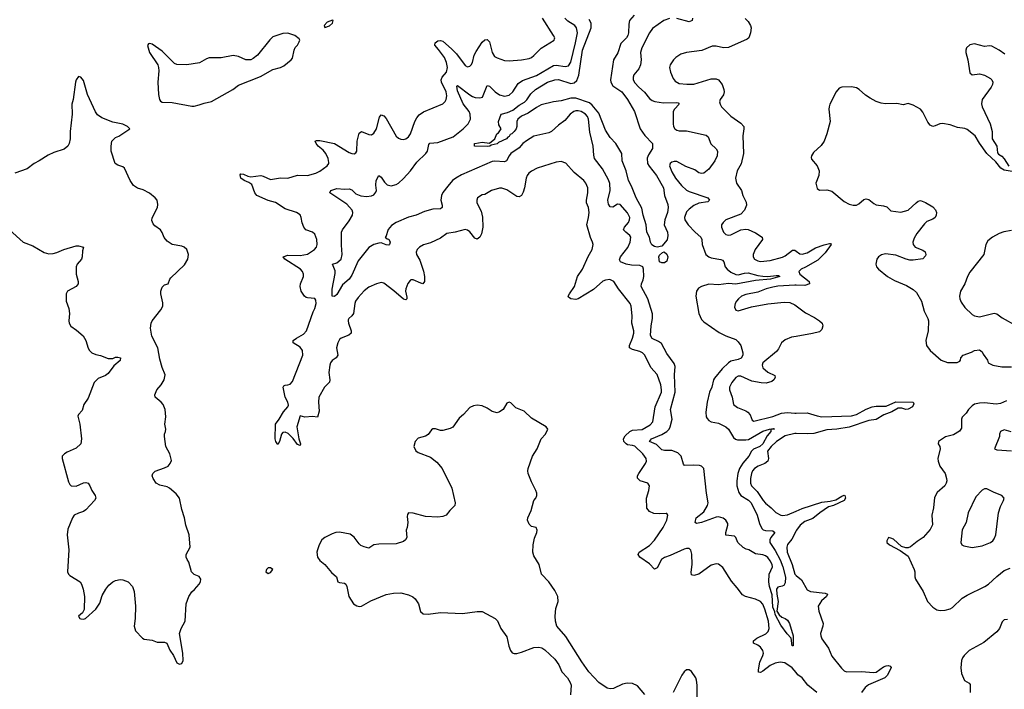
# Model space of a CAD drawing. Header units: inches. Extents: x 2057696 to 2160536, y 827480 to 1016834.
# Tile 117 of 256: x 2113693 to 2121691, y 873036 to 878477. Entities that reach past the tile are written whole.
import ezdxf

# ---------------------------------------------------------------- set-up
doc = ezdxf.new("R2010")
doc.units = ezdxf.units.IN
doc.header["$MEASUREMENT"] = 0
doc.layers.add('C1817', color=7, linetype='Continuous')
doc.layers.add('C1827', color=7, linetype='Continuous')

msp = doc.modelspace()

# ---------------------------------------------------------------- linework, layer by layer
at = {"layer": 'C1817', "color": 5}
for points, elevation in [([(2120000, 873171.6), (2119968.5, 873210), (2119908.3, 873250), (2119870, 873256.4), (2119830, 873248.6), (2119790, 873228.6), (2119730, 873182.3), (2119710, 873173.3), (2119695.1, 873175.1), (2119692.9, 873192.9), (2119704.8, 873255.1), (2119729.8, 873310), (2119733.6, 873330), (2119729.8, 873350), (2119710, 873379.3), (2119690, 873394.2), (2119652.3, 873410), (2119654.7, 873430), (2119680.5, 873450), (2119754.5, 873485.5), (2119774, 873506), (2119781.9, 873530), (2119775, 873590), (2119745.8, 873685.8), (2119730, 873726.2), (2119710, 873749.8), (2119670, 873767.5), (2119589.1, 873789.1), (2119563.1, 873803.1), (2119521.5, 873861.5), (2119474.4, 873914.4), (2119404.7, 874024.7), (2119370, 874051.5), (2119350, 874054.3), (2119310, 874043.9), (2119210, 873972.6), (2119170, 873961.3), (2119150, 873966.6), (2119148.2, 873988.2), (2119155.6, 874050), (2119153.7, 874133.7), (2119145.1, 874165.1), (2119130, 874180.7), (2119110, 874181.1), (2119090, 874174.4), (2118976.8, 874123.2), (2118930, 874106.9), (2118906.7, 874090), (2118870, 874023), (2118850, 874013), (2118810, 874055), (2118729.7, 874110), (2118716.3, 874130), (2118724.7, 874150), (2118810, 874203.6), (2118850, 874248.9), (2118920.4, 874350), (2118949.6, 874410), (2118957, 874450), (2118950, 874464), (2118945.2, 874465.2), (2118890, 874460.7), (2118844.2, 874464.2), (2118810, 874480.9), (2118788.2, 874508.2), (2118784.5, 874590), (2118802.9, 874650), (2118809.4, 874690), (2118794, 874710), (2118733.2, 874730), (2118711.8, 874751.8), (2118711.6, 874770), (2118722, 874790), (2118776.4, 874870), (2118784.2, 874890), (2118782.4, 874910), (2118755.3, 874950), (2118690, 875010.5), (2118670, 875018), (2118630, 875023), (2118618.7, 875030), (2118601.3, 875050), (2118597.3, 875070), (2118610, 875094.9), (2118650, 875131.8), (2118670, 875141.7), (2118750, 875147.6), (2118814.4, 875185.6), (2118836.8, 875210), (2118856, 875330), (2118905, 875450), (2118907, 875470), (2118901.6, 875510), (2118870, 875594.7), (2118820.4, 875650), (2118770.5, 875750.5), (2118751, 875770), (2118730, 875781.6), (2118670, 875797.8), (2118647.1, 875810), (2118645.3, 875830), (2118670.6, 875890), (2118681.7, 875930), (2118681, 875950), (2118666.2, 876010), (2118667.3, 876070), (2118660.4, 876150), (2118651.1, 876170), (2118555.8, 876290), (2118518.7, 876350), (2118485.2, 876365.2), (2118450, 876361.2), (2118430, 876353), (2118355.2, 876284.8), (2118230, 876208.7), (2118210, 876203.5), (2118169.1, 876209.1), (2118150, 876223.7), (2118147.7, 876230), (2118158, 876250), (2118199.8, 876310), (2118224.2, 876390), (2118264.5, 876450), (2118310, 876553.4), (2118342.9, 876610), (2118351.6, 876650), (2118347, 876670), (2118328.5, 876708.4), (2118300.5, 876810), (2118313.7, 876870), (2118317.4, 876910), (2118312.6, 876950), (2118297.8, 876990), (2118297.2, 877010), (2118308.3, 877070), (2118306.9, 877110), (2118291.1, 877150), (2118276.3, 877170), (2118196, 877236), (2118130, 877312.3), (2118090, 877323.7), (2118050, 877318.4), (2117896, 877270), (2117850, 877246.3), (2117828.5, 877230), (2117814.9, 877210), (2117806.9, 877190), (2117794, 877110), (2117783.2, 877076.8), (2117770, 877049.6), (2117750, 877038), (2117730, 877039.7), (2117650, 877095.1), (2117610, 877109.6), (2117590, 877109.6), (2117524.7, 877090), (2117470, 877057.2), (2117450, 877053.2), (2117411, 877030), (2117404.9, 877010), (2117404.9, 876990), (2117440.6, 876920.6), (2117452.7, 876872.7), (2117454.2, 876790), (2117444.2, 876735.8), (2117430, 876709.5), (2117410, 876694.5), (2117390, 876702), (2117350, 876753.3), (2117330, 876767.8), (2117310, 876771.2), (2117230.2, 876749.8), (2117161.4, 876738.6), (2117110, 876703), (2117070, 876682), (2117030, 876664), (2116971.7, 876648.3), (2116940.7, 876630), (2116920.5, 876610), (2116913, 876587), (2116916.5, 876570), (2116942.9, 876522.9), (2116972.4, 876432.4), (2116980.4, 876390), (2116980.8, 876350), (2116968.3, 876331.7), (2116950, 876335.6), (2116890, 876363.9), (2116870, 876362), (2116863.4, 876356.6), (2116846, 876334), (2116828.4, 876290), (2116826.4, 876270), (2116837, 876223), (2116837.2, 876210), (2116830, 876200.4), (2116810, 876205.3), (2116733.1, 876273.1), (2116650, 876335.1), (2116630, 876340.7), (2116590, 876331.8), (2116530, 876304.7), (2116490, 876273.7), (2116440.8, 876219.2), (2116421.1, 876190), (2116413.8, 876170), (2116404, 876090), (2116390.2, 876069.8), (2116365.7, 876050), (2116361.8, 876038.2), (2116359.6, 876030), (2116364.9, 876010), (2116385.8, 875950), (2116385.7, 875930), (2116367.5, 875912.5), (2116304, 875890), (2116290, 875877.6), (2116275.9, 875850), (2116265, 875810), (2116276.5, 875750), (2116264, 875730), (2116230, 875708.8), (2116217, 875690), (2116212.1, 875670), (2116204.5, 875610), (2116211.7, 875550), (2116207.9, 875532.1), (2116169.3, 875490.7), (2116123.6, 875410), (2116119, 875370), (2116125.3, 875294.7), (2116111.8, 875248.2), (2116070, 875253), (2116010, 875247.8), (2115970, 875257.2), (2115944.2, 875170), (2115960.9, 875070), (2115974.3, 875030), (2115970, 875017.2), (2115950, 875024.2), (2115912.8, 875072.8), (2115873.5, 875113.5), (2115850, 875124.2), (2115830, 875122.4), (2115819.5, 875110), (2115804.4, 875050), (2115790, 875025.1), (2115774, 875050), (2115769.2, 875070), (2115769.8, 875190.2), (2115800.7, 875230), (2115834.7, 875290), (2115869.5, 875330), (2115876.2, 875343.8), (2115869.6, 875370), (2115848.7, 875408.7), (2115832, 875490), (2115838, 875502), (2115850, 875508), (2115870, 875508.8), (2115890, 875515.8), (2115910, 875536.5), (2115991.6, 875750), (2115989.8, 875790), (2115970, 875815), (2115915.1, 875850), (2115914.7, 875870), (2115941.1, 875890), (2115998.7, 875921.3), (2116023.2, 875950), (2116076.5, 876103.5), (2116090, 876130.4), (2116099.8, 876170), (2116097.6, 876197.6), (2116090, 876211.8), (2116030, 876215.8), (2116020.6, 876220.6), (2116006.3, 876230), (2115979.1, 876270), (2115970.9, 876310), (2115973.1, 876330), (2115997, 876390), (2115997.5, 876410), (2115990.7, 876430), (2115973.6, 876450), (2115845.1, 876530), (2115832, 876550), (2115870, 876562.7), (2115970, 876561.6), (2116030, 876572.9), (2116086.3, 876610), (2116103.1, 876630), (2116108.7, 876650), (2116106.6, 876690), (2116090, 876734.3), (2116070, 876749.7), (2116018, 876770), (2115999.6, 876790), (2115987, 876827), (2115979.6, 876870), (2115970, 876892), (2115941.2, 876910), (2115850, 876941.5), (2115770, 876991.3), (2115710, 877009.1), (2115617.7, 877050), (2115603.9, 877070), (2115577.3, 877137.4), (2115554.4, 877154.4), (2115515.1, 877170), (2115490, 877189.8), (2115484.2, 877215.8), (2115490, 877223.8), (2115510, 877222.8), (2115545.2, 877205.2), (2115570, 877201), (2115650.8, 877210.8), (2115670, 877206.5), (2115730, 877177.8), (2115810, 877192.5), (2115870, 877188.2), (2115950, 877214.4), (2116030, 877212.2), (2116097, 877230), (2116130, 877246.9), (2116189.6, 877290), (2116203.1, 877310), (2116203.1, 877316.9), (2116197.5, 877350), (2116180.7, 877390), (2116158, 877418), (2116116.3, 877450), (2116099.7, 877470), (2116093.2, 877490), (2116104.4, 877495.6), (2116130, 877496.5), (2116250, 877470.2), (2116370, 877398.9), (2116390, 877390.4), (2116410, 877388.4), (2116423.3, 877396.7), (2116432.1, 877410), (2116435, 877490), (2116450, 877554), (2116470, 877568.4), (2116530, 877544.2), (2116550, 877542.6), (2116570, 877554.4), (2116590.6, 877589.4), (2116615.8, 877684.2), (2116630, 877704), (2116650, 877695.5), (2116670, 877675.3), (2116750, 877530.4), (2116770, 877514.4), (2116790, 877506), (2116810, 877503.8), (2116830, 877510.4), (2116850, 877525.5), (2116866, 877550), (2116902.8, 877650), (2116919, 877680.9), (2116936.9, 877703.1), (2116972.2, 877727.8), (2117130, 877794), (2117147.8, 877812.2), (2117157.3, 877830), (2117162.4, 877857.6), (2117157.6, 877890), (2117119.2, 877970), (2117117, 877990), (2117125.7, 878010), (2117159.6, 878050), (2117168.7, 878090), (2117159.9, 878130), (2117142.4, 878170), (2117095.4, 878235.4), (2117064.4, 878270), (2117066.9, 878290), (2117090, 878306.3), (2117110, 878309.1), (2117130, 878302), (2117201.6, 878241.6), (2117240.1, 878200.1), (2117310, 878104.9), (2117330, 878095.3), (2117350, 878099.5), (2117358.9, 878110), (2117369.8, 878130.2), (2117385, 878190), (2117400, 878220), (2117450, 878295.8), (2117470, 878313.7), (2117490, 878315.5), (2117510, 878296.3), (2117530.2, 878210.2), (2117550, 878178.4), (2117570, 878166.7), (2117630, 878146.4), (2117670, 878143.7), (2117770, 878150.2), (2117830, 878162.8), (2117850, 878171.4), (2117870, 878185.3), (2117930, 878244.9), (2118034, 878310), (2118038, 878322), (2118039.3, 878330), (2118029.5, 878350), (2117939.8, 878490)], 380), ([(2118970, 878485.8), (2118925.7, 878470), (2118834, 878406), (2118809.1, 878370.9), (2118745.7, 878250), (2118736, 878210), (2118740.2, 878150), (2118735.2, 878110), (2118720.8, 878079.2), (2118681.7, 878030), (2118675.6, 878010), (2118676.5, 877990), (2118690, 877964.2), (2118721.7, 877930), (2118769.5, 877889.5), (2118810, 877836.5), (2118830, 877820.3), (2118852, 877812), (2118922.6, 877802.5), (2119025.5, 877805.5), (2119041.1, 877801.1), (2119050, 877791), (2119011.5, 877750), (2119001.2, 877730), (2119001.5, 877630), (2119004, 877610), (2119014.4, 877590), (2119030, 877578.9), (2119050, 877574.3), (2119110, 877574.4), (2119270, 877540.3), (2119286.4, 877526.4), (2119307.7, 877467.8), (2119350, 877427.3), (2119360.4, 877410), (2119359.5, 877370), (2119340.4, 877330), (2119290, 877263.6), (2119250, 877231.5), (2119230, 877227.8), (2119210, 877233.3), (2119176.9, 877256.9), (2119104.9, 877284.9), (2119030, 877324), (2119010, 877326), (2118990, 877319.8), (2118976.5, 877310), (2118970.2, 877290), (2118990, 877241.3), (2119019.3, 877190), (2119069.4, 877130), (2119110, 877092.1), (2119130, 877081.3), (2119282, 877030), (2119295.5, 877010), (2119281.7, 876998.3), (2119210, 876985), (2119170, 876968.5), (2119130, 876938.3), (2119110, 876916.1), (2119093.7, 876870), (2119095.8, 876850), (2119123.6, 876810), (2119179.1, 876750), (2119226.4, 876710), (2119232.6, 876690), (2119235.5, 876650), (2119267.1, 876570), (2119290, 876550.2), (2119310, 876541.5), (2119389.1, 876529.1), (2119402, 876522), (2119413.4, 876510), (2119423.2, 876470), (2119438.4, 876450), (2119470, 876425.1), (2119510, 876406.4), (2119530, 876405), (2119581.3, 876418.7), (2119610, 876420.8), (2119690, 876399.8), (2119730, 876394.1), (2119770, 876391.4), (2119838.8, 876398.8), (2119857.2, 876397.2), (2119867.3, 876390), (2119791, 876370), (2119670, 876356.7), (2119510, 876328.8), (2119450, 876332.6), (2119370, 876323.4), (2119290, 876327), (2119231.2, 876308.8), (2119205.7, 876294.3), (2119190.2, 876270), (2119185.4, 876230), (2119210.1, 876090.1), (2119230, 876039.7), (2119250, 876021.6), (2119375.8, 875935.8), (2119430, 875908.1), (2119510, 875879.1), (2119530, 875860.5), (2119550, 875830), (2119568.1, 875770), (2119566.2, 875750), (2119552.3, 875727.7), (2119530, 875715.8), (2119470, 875701.1), (2119450, 875688.6), (2119400, 875640), (2119336, 875564), (2119328.9, 875550), (2119316.1, 875490), (2119297.1, 875450), (2119277.2, 875370), (2119267, 875287), (2119270, 875250.8), (2119276.1, 875236.1), (2119290, 875220.2), (2119310, 875210.1), (2119370, 875197.5), (2119430, 875169.4), (2119450.5, 875150.5), (2119490, 875081.4), (2119507.5, 875067.5), (2119523.2, 875063.2), (2119590, 875062), (2119613.5, 875066.5), (2119730, 875132.2), (2119784, 875150), (2119814.9, 875154.9), (2119824.7, 875150), (2119793.7, 875146.3), (2119793.6, 875130), (2119764.3, 875095.7), (2119730.1, 875030), (2119704.6, 875010), (2119653.5, 874986.5), (2119637.9, 874970), (2119616, 874930), (2119566.6, 874873.4), (2119541.2, 874830), (2119527.2, 874790), (2119518.3, 874730), (2119517.5, 874690), (2119535.1, 874635.1), (2119551.5, 874611.4), (2119613.9, 874573.9), (2119636, 874550), (2119684.4, 874450), (2119702.3, 874382.3), (2119721.3, 874341.3), (2119731.8, 874331.8), (2119750, 874325), (2119810, 874323.1), (2119826.7, 874310), (2119793.2, 874270), (2119785.2, 874250), (2119787.1, 874230), (2119830, 874163.8), (2119870, 874088.4), (2119892.8, 874030), (2119913.1, 873946.8), (2119910, 873902), (2119899.6, 873880.4), (2119887.1, 873872.9), (2119850, 873865.6), (2119839.6, 873850), (2119842.3, 873810), (2119854.9, 873750), (2119843.7, 873670), (2119861, 873641), (2119883, 873623), (2119911.4, 873611.4), (2119930, 873596.3), (2119946.7, 873570), (2119977.1, 873470), (2119974.8, 873390), (2119970, 873388.7), (2119967, 873390), (2119959.6, 873450), (2119926.1, 873486.1), (2119875.9, 873555.9), (2119830, 873642.9), (2119825.6, 873665.6), (2119810, 873702), (2119804.6, 873804.6), (2119783.9, 873870), (2119778, 873910), (2119780.9, 873970), (2119807.6, 874030), (2119805.4, 874050), (2119790, 874080.5), (2119770, 874105.6), (2119750, 874121.6), (2119730, 874129.4), (2119670, 874136), (2119615.3, 874170), (2119594.8, 874174.8), (2119570, 874189.2), (2119525.1, 874230), (2119509.7, 874269.6), (2119499.7, 874279.7), (2119427.6, 874287.6), (2119427.7, 874310), (2119446.2, 874370), (2119444.2, 874384.2), (2119429.7, 874410), (2119406.9, 874426.9), (2119370, 874436.8), (2119350, 874435.3), (2119230, 874391.3), (2119190, 874384.2), (2119178.4, 874390), (2119187.6, 874430), (2119250, 874476.9), (2119279.8, 874530), (2119284.5, 874550), (2119271.2, 874630), (2119249, 874829), (2119230, 874849.7), (2119213.9, 874853.9), (2119170, 874857.4), (2119094.3, 874854.3), (2119085.3, 874865.3), (2119064.7, 874930), (2119038.3, 874958.3), (2118990, 874977.3), (2118930, 874975.8), (2118910, 874982), (2118865.9, 875025.9), (2118809.6, 875050), (2118825.1, 875070), (2118910, 875105.9), (2118950.2, 875129.8), (2118967.7, 875150), (2118976.4, 875170), (2118993.3, 875230), (2118978.8, 875310), (2119016.1, 875450), (2119012.8, 875590), (2119018.1, 875658.1), (2119010, 875682), (2118950, 875764), (2118905.8, 875845.8), (2118882.5, 875862.5), (2118830, 875886.2), (2118817.1, 875910), (2118822.2, 875990), (2118833.5, 876050), (2118833.5, 876086.5), (2118795.2, 876210), (2118741.5, 876310), (2118743.4, 876330), (2118757.5, 876362.5), (2118763.1, 876390), (2118759.6, 876450), (2118753.3, 876470), (2118730, 876480.2), (2118661.8, 876481.8), (2118619.7, 876490), (2118572.8, 876510), (2118565.3, 876525.3), (2118574.2, 876550), (2118634, 876626.1), (2118651.5, 876670), (2118655.8, 876710), (2118650, 876724.5), (2118615.6, 876750), (2118598.9, 876770), (2118605.7, 876790), (2118637.8, 876830), (2118646.6, 876850), (2118648.7, 876870), (2118630, 876907.8), (2118570, 876976.3), (2118550, 876977.2), (2118510, 876954.5), (2118490, 876956.4), (2118477, 876977), (2118471.1, 877010), (2118488.1, 877090), (2118486.4, 877146.4), (2118476, 877176), (2118425.7, 877265.7), (2118362.4, 877350), (2118356.1, 877376.1), (2118352.5, 877450), (2118323.5, 877563.5), (2118313.3, 877670), (2118305.1, 877690), (2118289.7, 877710), (2118253.6, 877730), (2118230, 877735.7), (2118210, 877736.2), (2118193, 877730), (2118164, 877710), (2118120.5, 877659.5), (2118070, 877621.3), (2118012.5, 877567.5), (2117990, 877557.4), (2117870, 877531.9), (2117810, 877493.3), (2117781.1, 877470), (2117750, 877435.5), (2117683.1, 877390), (2117668.8, 877371.2), (2117648.4, 877330), (2117630, 877322.3), (2117551, 877329), (2117530, 877326), (2117282.1, 877217.9), (2117234.3, 877190), (2117207.9, 877170), (2117170, 877125.7), (2117130, 877072.8), (2117118.8, 877050), (2117113, 877010), (2117124.9, 876970), (2117124.4, 876950), (2117110, 876941), (2117050, 876936.4), (2116981.5, 876918.5), (2116913.4, 876890), (2116850, 876873.5), (2116750.8, 876829.2), (2116714.1, 876805.9), (2116686.5, 876773.5), (2116667.7, 876712.3), (2116662, 876710), (2116676.8, 876696.8), (2116690, 876693), (2116702.4, 876670), (2116697.3, 876650), (2116690, 876646), (2116670, 876646.6), (2116630, 876662.9), (2116610, 876661.5), (2116570, 876651.7), (2116530, 876627.4), (2116442.4, 876517.6), (2116390, 876400.5), (2116370.2, 876370), (2116316, 876324), (2116270, 876245.4), (2116250, 876226.9), (2116229.6, 876229.6), (2116230, 876287.3), (2116256.1, 876416.1), (2116255.4, 876435.4), (2116234, 876490), (2116270, 876500.3), (2116303, 876530), (2116311.8, 876570), (2116306.3, 876646.3), (2116306.3, 876750), (2116314.7, 876770), (2116370, 876841.6), (2116395.1, 876890), (2116399.7, 876910), (2116393.5, 876930), (2116350, 876977.8), (2116212.3, 877070), (2116220.9, 877090), (2116270, 877104.5), (2116330, 877098.9), (2116370, 877104), (2116390, 877094.9), (2116422.9, 877062.9), (2116465.1, 877045.1), (2116510, 877039.8), (2116550, 877045.9), (2116570, 877054.5), (2116585.4, 877074.6), (2116589.9, 877090), (2116586.1, 877133.9), (2116589.3, 877170.7), (2116610, 877210.4), (2116630, 877197.6), (2116655.8, 877155.8), (2116676.6, 877136.6), (2116710, 877126.3), (2116750, 877137.4), (2116770.6, 877150), (2116810, 877187.8), (2116867.5, 877250), (2116919.8, 877320.2), (2116992.5, 877390), (2117004.1, 877410), (2117015.8, 877464.2), (2117024.7, 877475.3), (2117090, 877480.1), (2117213.5, 877526.5), (2117295, 877590), (2117336.2, 877630), (2117355, 877670), (2117352.1, 877710), (2117343.2, 877730), (2117294.9, 877794.9), (2117250, 877898.9), (2117242.6, 877937.4), (2117250, 877943.1), (2117350, 877866.8), (2117370, 877854.1), (2117393.6, 877846.4), (2117430, 877841.9), (2117453.1, 877846.9), (2117490, 877943.1), (2117510, 877937.3), (2117555.9, 877890), (2117590, 877867.2), (2117630, 877856.1), (2117670, 877862.9), (2117699.8, 877890), (2117741.5, 877958.5), (2117777, 877983), (2117890, 878024.8), (2118030, 878105.1), (2118050, 878107.4), (2118123.8, 878096.2), (2118150, 878102.2), (2118169, 878131), (2118208.1, 878290), (2118222.6, 878370), (2118216.5, 878410), (2118202.6, 878430), (2118146.2, 878466.2), (2118120.4, 878490)], 360), ([(2118684.5, 878515.5), (2118646.4, 878470), (2118639.6, 878440.4), (2118637.6, 878370), (2118632.6, 878350), (2118621, 878330), (2118576.1, 878283.9), (2118552, 878208), (2118516.6, 878150), (2118491.8, 877990), (2118494, 877970), (2118510, 877940.3), (2118583.1, 877890), (2118629.3, 877829.3), (2118687.1, 877730), (2118732.4, 877590), (2118770, 877535.5), (2118834, 877470), (2118833, 877430), (2118799.6, 877380.4), (2118788.9, 877351.1), (2118793.4, 877310), (2118805.7, 877285.7), (2118866, 877210), (2118923.7, 877110), (2118930.4, 877050), (2118956.5, 876976.5), (2118959.5, 876950), (2118956, 876910), (2118934.4, 876850), (2118928, 876810), (2118954.9, 876750), (2118957.3, 876722.7), (2118951.1, 876688.9), (2118910, 876638), (2118871.1, 876628.9), (2118850, 876633.2), (2118828.4, 876648.4), (2118817, 876670), (2118807.6, 876710), (2118788.1, 876751.9), (2118780.5, 876810), (2118756, 876890), (2118745.5, 876945.5), (2118699.2, 877030), (2118663.6, 877123.6), (2118638.7, 877170), (2118620.3, 877250), (2118586, 877330), (2118582.7, 877390), (2118534.3, 877470), (2118490, 877521), (2118450, 877579.1), (2118397.3, 877717.3), (2118344, 877784), (2118321.7, 877801.7), (2118210, 877838.4), (2118170, 877840.4), (2118090, 877818.2), (2118029.2, 877810.8), (2117930, 877785.1), (2117890, 877765.1), (2117822.2, 877717.8), (2117770, 877693.6), (2117739.1, 877670), (2117730.3, 877649.7), (2117730.2, 877610.2), (2117724.9, 877590), (2117710, 877569.8), (2117690, 877549.7), (2117676.9, 877543.1), (2117670, 877528.3), (2117657.4, 877522.6), (2117648.2, 877510), (2117581.1, 877478.9), (2117570, 877469), (2117522, 877458), (2117511.3, 877450), (2117490, 877446.2), (2117386, 877450), (2117386.6, 877470), (2117390, 877472), (2117450, 877481.6), (2117510, 877473.4), (2117551.8, 877508.2), (2117568, 877550), (2117582, 877558), (2117604, 877590), (2117584.2, 877624.2), (2117582.4, 877650), (2117604.2, 877710), (2117656.1, 877723.9), (2117697.9, 877742.1), (2117750, 877782.3), (2117793.7, 877806.3), (2117813.1, 877826.9), (2117845.4, 877874.6), (2117882.7, 877910), (2117980.4, 877970), (2118039.3, 877990), (2118070, 877992.6), (2118170, 877958.8), (2118196.2, 877963.8), (2118217.7, 877982.3), (2118233.9, 878026.1), (2118263.6, 878230), (2118335.9, 878410), (2118334.1, 878450), (2118319.1, 878479.1)], 340), ([(2119586, 878486), (2119610, 878462.4), (2119630.3, 878430), (2119633.4, 878410), (2119628.7, 878370), (2119614.4, 878330), (2119600.9, 878319.1), (2119450, 878251.1), (2119410, 878248.8), (2119350, 878261.4), (2119319, 878261), (2119233.8, 878226.2), (2119110, 878211.1), (2119063.7, 878196.3), (2119023, 878170), (2119002.4, 878150), (2118977.6, 878110), (2118972, 878090), (2118978.3, 878050), (2119000, 878000), (2119018.2, 877978.2), (2119050, 877959.6), (2119112, 877952.1), (2119170, 877952.9), (2119310, 877996.2), (2119350, 877997.9), (2119370, 877988.3), (2119399.4, 877950), (2119412.8, 877910), (2119414.7, 877890), (2119410, 877865.6), (2119382, 877830), (2119377, 877810), (2119382, 877790), (2119393.7, 877770), (2119470, 877693.4), (2119550, 877637.4), (2119574, 877610), (2119575.8, 877590), (2119567.7, 877532.3), (2119572.6, 877390), (2119554.3, 877305.7), (2119519.6, 877250), (2119507.4, 877190), (2119516.5, 877150), (2119556.5, 877090), (2119567.6, 877050), (2119593.2, 876993.2), (2119596.2, 876970), (2119581.5, 876930), (2119550, 876896.9), (2119430, 876852.1), (2119406, 876830), (2119394.4, 876810), (2119394.4, 876790), (2119410.5, 876750), (2119430, 876732.7), (2119450, 876725.3), (2119470, 876728.8), (2119550, 876770.4), (2119590, 876775.3), (2119610, 876771.7), (2119670, 876745.5), (2119723.1, 876710), (2119726, 876690), (2119666.5, 876610), (2119650.3, 876570), (2119652, 876550), (2119663.1, 876530), (2119690, 876516.5), (2119710, 876513.6), (2119790, 876521.5), (2119890, 876547.9), (2119910, 876557.3), (2119970, 876603.2), (2119990, 876605), (2120000, 876597.1)], 380), ([(2119157.4, 878490), (2119154.9, 878470), (2119130, 878460.5), (2119030, 878487.2)], 360), ([(2113610.8, 876770), (2113721.6, 876670), (2113799, 876639), (2113890, 876586.7), (2113930, 876575.6), (2113963.5, 876576.5), (2113995.3, 876584.7), (2114049.8, 876610.2), (2114150, 876639.3), (2114170, 876640.5), (2114211.3, 876630), (2114202, 876598), (2114199.1, 876550), (2114193.4, 876530), (2114160.7, 876490), (2114150.5, 876469.5), (2114152.2, 876410), (2114168.2, 876350), (2114167.7, 876330), (2114152, 876308), (2114081, 876270), (2114070.5, 876249.5), (2114070.6, 876190), (2114090.5, 876130), (2114098, 876090), (2114090.6, 876030), (2114095.5, 876010), (2114107.6, 875987.6), (2114154.9, 875954.9), (2114207.1, 875907.1), (2114230.3, 875870), (2114250, 875807.3), (2114259.5, 875790), (2114279.1, 875770), (2114310, 875756.4), (2114350, 875748.2), (2114410, 875723.8), (2114450, 875722.8), (2114470, 875734), (2114490, 875736), (2114511.3, 875730), (2114510, 875708.7), (2114456.1, 875663.9), (2114410, 875600.9), (2114390, 875585.1), (2114330, 875562.7), (2114298, 875530), (2114250, 875402), (2114214.8, 875350), (2114198.8, 875301.2), (2114171.3, 875270), (2114166, 875254), (2114181.6, 875190), (2114195.8, 875070), (2114188.2, 875030), (2114150, 874994.5), (2114077.3, 874962.7), (2114056, 874950), (2114038.8, 874930), (2114037.3, 874910), (2114090, 874722), (2114101.1, 874701.1), (2114112, 874690), (2114150, 874686), (2114210, 874712.7), (2114230, 874716.3), (2114250, 874710.7), (2114263, 874690), (2114278, 874650), (2114306, 874610), (2114312.4, 874590), (2114301.3, 874570), (2114230, 874493), (2114210, 874479.7), (2114170, 874467.8), (2114136.3, 874450), (2114121.6, 874430), (2114083.8, 874336.2), (2114078, 874290), (2114091.6, 874170), (2114082, 873990), (2114090, 873971.3), (2114101.1, 873961.1), (2114182.8, 873910), (2114195.5, 873890), (2114208, 873850), (2114219.3, 873790), (2114215.3, 873684.7), (2114202, 873658), (2114171.3, 873630), (2114182, 873610), (2114190, 873607.3), (2114210, 873604.9), (2114228, 873610), (2114310, 873686.8), (2114343.9, 873736.1), (2114362.6, 873797.4), (2114391, 873849), (2114418, 873882), (2114449.4, 873910), (2114470, 873919.5), (2114510, 873928.4), (2114530, 873926.4), (2114573.4, 873910), (2114610.2, 873870.3), (2114621.7, 873830), (2114634, 873710), (2114630.3, 873610), (2114622, 873550), (2114633, 873510), (2114690, 873450.8), (2114703.1, 873443.1), (2114770, 873433.7), (2114810, 873417.6), (2114870, 873418.4), (2114886.8, 873410), (2114912.5, 873352.5), (2114942, 873310), (2114970, 873251.3), (2114990, 873241), (2115010, 873244.7), (2115021.2, 873270), (2115018.4, 873330), (2114989.6, 873490), (2115005.1, 873530), (2115037, 873590), (2115045.2, 873730), (2115066, 873790), (2115090, 873827.3), (2115113.1, 873846.9), (2115150, 873891.3), (2115161.2, 873910), (2115165.2, 873930), (2115150, 873952.7), (2115109.3, 873969.3), (2115089.4, 873989.4), (2115066.6, 874070), (2115052, 874090), (2115044.5, 874110), (2115044.5, 874130), (2115077.6, 874190), (2115069.6, 874290), (2115042.9, 874370), (2115032, 874430), (2115010, 874498), (2114989.4, 874590), (2114963.9, 874623.9), (2114909.3, 874670), (2114890, 874680.5), (2114830, 874694.3), (2114802, 874710), (2114776.2, 874750), (2114769.6, 874770), (2114774.5, 874790), (2114792.7, 874807.3), (2114870, 874835.3), (2114898, 874850), (2114915.1, 874870), (2114926, 874894), (2114912, 874950), (2114880.7, 875010), (2114869.4, 875090), (2114869.4, 875110), (2114878, 875130), (2114879.5, 875150), (2114872, 875190), (2114880.9, 875250), (2114873.6, 875310), (2114856.9, 875350), (2114840.7, 875370), (2114792.3, 875410), (2114789.6, 875429.6), (2114807.3, 875470), (2114842, 875510), (2114866.6, 875550), (2114873.2, 875590), (2114849.6, 875649.6), (2114830, 875718), (2114816, 875810), (2114766.1, 875906.1), (2114755.1, 875970), (2114761.6, 876010), (2114769.7, 876030.3), (2114840.1, 876119.9), (2114856.2, 876150), (2114856.6, 876176.6), (2114838.7, 876250), (2114839.7, 876270), (2114850, 876304), (2114870, 876323.1), (2114899, 876330), (2114913, 876370), (2114920.5, 876379.5), (2115030, 876484.9), (2115058.4, 876530), (2115063.6, 876570), (2115050, 876609.2), (2115029.7, 876629.7), (2115010, 876637.4), (2114930.9, 876650.9), (2114890, 876676.9), (2114867, 876707), (2114850, 876749.3), (2114835.6, 876770), (2114790, 876802), (2114777.7, 876817.7), (2114766.5, 876846.5), (2114768.5, 876868.4), (2114811.1, 876951.1), (2114816, 876976), (2114809.6, 877010), (2114793.3, 877030), (2114747.3, 877067.3), (2114694.5, 877094.5), (2114650, 877107.6), (2114616.9, 877130), (2114589.8, 877170), (2114543.7, 877270), (2114530, 877282), (2114490, 877294), (2114467.6, 877310), (2114436.4, 877410), (2114434.8, 877450), (2114441.7, 877490), (2114470, 877518.7), (2114499, 877530), (2114586, 877590), (2114568, 877610), (2114529.5, 877629.5), (2114450, 877643.7), (2114359.3, 877679.3), (2114325.2, 877705.2), (2114308.9, 877728.9), (2114243.5, 877870), (2114210, 877982), (2114190, 878009), (2114170, 878015.3), (2114150.6, 877989.4), (2114145.5, 877970), (2114127.4, 877830), (2114117.2, 877790), (2114117.6, 877710), (2114103.1, 877570), (2114101.6, 877510), (2114094.4, 877470), (2114084.9, 877450), (2114054, 877426), (2113970, 877398.7), (2113923, 877377), (2113850, 877329.6), (2113810.4, 877309.6), (2113753.4, 877266.6), (2113654, 877230)], 420), ([(2120000, 876319.1), (2119990, 876319.6), (2119851.5, 876311.5), (2119810, 876304.3), (2119757.6, 876290), (2119690, 876263.4), (2119590, 876244.2), (2119555.5, 876230), (2119530.5, 876210), (2119515.5, 876190), (2119504.9, 876170), (2119500.5, 876140.5), (2119510, 876118), (2119530, 876110.8), (2119637.1, 876142.9), (2119770, 876167.7), (2119902.6, 876182.6), (2119950, 876179.1), (2119990, 876160.8), (2120000, 876153.2)], 380), ([(2120000, 875903.8), (2119962.6, 875897.4), (2119910, 875876.8), (2119882.3, 875850), (2119857.1, 875802.9), (2119839.8, 875780.2), (2119730.3, 875690), (2119722.7, 875670), (2119730, 875648.9), (2119770, 875613.8), (2119826.2, 875586.2), (2119830.7, 875570), (2119819.3, 875550), (2119801.6, 875538.4), (2119756.5, 875523.5), (2119715, 875525), (2119640.8, 875540.8), (2119550, 875579.5), (2119530, 875579.8), (2119509.6, 875570.4), (2119476.9, 875530), (2119458, 875490), (2119457.7, 875470), (2119480.4, 875410), (2119490.7, 875350.7), (2119524.9, 875324.9), (2119590, 875299.5), (2119607.1, 875287.1), (2119625.8, 875265.8), (2119642.9, 875222.9), (2119655.2, 875215.2), (2119810, 875252.9), (2119881.5, 875278.5), (2119930, 875285), (2119990, 875280.3), (2120000, 875280.5)], 380), ([(2118770, 872994), (2118710, 873063.7), (2118670, 873082.7), (2118626.8, 873086.8), (2118590, 873076.4), (2118516.7, 873043.3), (2118490, 873039.7), (2118464.8, 873044.7), (2118398.4, 873090), (2118317.2, 873177.2), (2118258.3, 873258.3), (2118130, 873464.5), (2118055.6, 873550), (2118044.2, 873590), (2118042.4, 873630), (2118049, 873691), (2118066.9, 873750), (2118065.4, 873790), (2118039.3, 873839.3), (2117989.7, 873909.7), (2117932.7, 873970), (2117911.6, 874050), (2117870, 874119.3), (2117861.5, 874150), (2117863.9, 874210), (2117874.9, 874265.1), (2117894.5, 874310), (2117897, 874330), (2117888.7, 874350), (2117850, 874359.5), (2117830, 874377), (2117817.3, 874410), (2117819.8, 874430), (2117848.6, 874490), (2117868.2, 874570), (2117884.5, 874590), (2117893.3, 874610), (2117893, 874630), (2117886, 874650), (2117850, 874722.7), (2117824, 874790), (2117820.4, 874810), (2117823.5, 874830), (2117857.8, 874930), (2117896.4, 874990), (2117929.7, 875070.3), (2117962.7, 875110), (2117984, 875150), (2117969.2, 875170), (2117850, 875239.7), (2117790, 875295.1), (2117723.2, 875323.2), (2117683.2, 875363.2), (2117670, 875369.2), (2117650, 875361.2), (2117618.8, 875310), (2117591, 875290), (2117570, 875282), (2117530, 875292), (2117490, 875321.6), (2117450, 875338.7), (2117410, 875344.5), (2117379.9, 875340.1), (2117350, 875325.2), (2117298, 875270), (2117261.4, 875238.6), (2117210, 875165.6), (2117190, 875155.1), (2117130, 875138), (2117110, 875139.7), (2117070, 875153), (2117050, 875153.6), (2117036.7, 875143.3), (2117010, 875105.2), (2116990, 875093.2), (2116930, 875076), (2116904.9, 875050), (2116895.5, 875010), (2116910, 874974.8), (2116930, 874960.5), (2117030, 874922.4), (2117082, 874882), (2117125.5, 874830), (2117202, 874670), (2117230.7, 874550), (2117226.8, 874530), (2117187.3, 874490), (2117157.3, 874450), (2117130, 874438.9), (2117090, 874434.7), (2116990, 874438.7), (2116890, 874467), (2116850.9, 874469.1), (2116843.4, 874456.6), (2116841.1, 874438.9), (2116844.9, 874390), (2116841, 874350), (2116830.9, 874329.1), (2116837.3, 874270), (2116826.8, 874250), (2116810, 874238), (2116750, 874218.4), (2116610, 874216), (2116570.7, 874209.3), (2116530, 874183.7), (2116490, 874192.3), (2116464.2, 874204.2), (2116450, 874217.2), (2116410, 874273.2), (2116376.9, 874296.9), (2116290, 874312), (2116262, 874310), (2116230, 874299.3), (2116171.3, 874270), (2116146.8, 874250), (2116124, 874210), (2116110.7, 874170), (2116107.3, 874150), (2116110.7, 874110), (2116130, 874082.8), (2116171, 874050), (2116225.2, 873985.2), (2116266, 873950), (2116278, 873910), (2116290, 873902.8), (2116330, 873897.3), (2116341, 873890), (2116350.5, 873870.5), (2116367.3, 873790), (2116405.5, 873730), (2116430, 873713), (2116450, 873708.4), (2116470, 873712.4), (2116545.9, 873754.1), (2116670, 873806.5), (2116730, 873817.8), (2116790, 873818.3), (2116850, 873803.6), (2116886, 873786), (2116906, 873770), (2116932.4, 873730), (2116948.7, 873668.7), (2116970, 873648.2), (2117010, 873644.9), (2117110, 873659.3), (2117290, 873651.8), (2117410, 873668.7), (2117450, 873666.7), (2117556.3, 873610), (2117573.4, 873593.4), (2117602, 873530), (2117650, 873461), (2117666.3, 873386.3), (2117679.3, 873350), (2117692.2, 873332.2), (2117710, 873325.3), (2117730, 873327.4), (2117770, 873337.4), (2117870, 873376), (2117910, 873378.3), (2117933, 873373), (2117957.7, 873357.7), (2118039.9, 873279.9), (2118073.3, 873233.3), (2118096.4, 873176.4), (2118141.6, 873130), (2118165.3, 873090), (2118171.8, 873070), (2118168.2, 872990)], 420), ([(2120000, 875114.3), (2119990, 875114.7), (2119910, 875095), (2119839.3, 875050), (2119796.3, 875010), (2119767.8, 874970), (2119775, 874910), (2119771.2, 874890), (2119744.6, 874870), (2119691, 874849), (2119662.6, 874830), (2119646, 874810), (2119636.8, 874790), (2119629.4, 874750), (2119630.2, 874710), (2119638.2, 874690), (2119684.3, 874644.3), (2119730.9, 874570), (2119750, 874547.8), (2119797.8, 874510), (2119833.7, 874473.7), (2119874.8, 874450), (2119890, 874447.6), (2119930, 874453.4), (2120000, 874483.7)], 380), ([(2120000, 874324.5), (2119964.2, 874255.8), (2119930, 874211.8), (2119924.6, 874190), (2119926.2, 874150), (2119967.4, 874050), (2119988.3, 873970), (2120000, 873960.4)], 380), ([(2119194.7, 872970), (2119195.1, 873070), (2119191.6, 873110), (2119185.1, 873130), (2119150, 873179.3), (2119130, 873192.7), (2119110, 873193.2), (2119090, 873177.2), (2119070.5, 873149.5), (2119000.7, 873010)], 420)]:
    msp.add_lwpolyline(points, dxfattribs=dict(at, elevation=elevation))
for points, elevation in [([(2116233.2, 878473.2), (2116190, 878456), (2116164.7, 878430), (2116170, 878414), (2116210, 878428), (2116232.7, 878450), (2116238, 878470)], 420), ([(2115870, 878369), (2115830, 878365.2), (2115750, 878337.2), (2115725.8, 878314.2), (2115624.4, 878190), (2115590, 878161.3), (2115570, 878151.1), (2115530, 878151), (2115470, 878177.7), (2115426, 878186), (2115330, 878167.2), (2115233, 878167), (2115210, 878159.6), (2115152.8, 878127.2), (2115050, 878111.2), (2114970, 878114), (2114950, 878122), (2114850, 878222), (2114770, 878279.5), (2114750, 878285.2), (2114739.8, 878280.2), (2114731, 878269), (2114748.2, 878210), (2114814, 878110), (2114819.1, 878090), (2114822, 878062), (2114814.9, 877970), (2114818.9, 877870), (2114828.2, 877828.2), (2114836.3, 877816.3), (2114850, 877807.3), (2114930, 877804.4), (2115090, 877774.9), (2115110, 877773.7), (2115150, 877785.3), (2115190, 877800.3), (2115250, 877812.7), (2115423.7, 877910), (2115470, 877944.4), (2115650, 878015.5), (2115750, 878072.7), (2115811.4, 878088.6), (2115838.9, 878101.1), (2115897.2, 878150), (2115910, 878166), (2115921.2, 878230), (2115929.5, 878250.5), (2115948.7, 878270), (2115963.1, 878296.9), (2115968.7, 878310), (2115963.1, 878323.1), (2115928, 878350)], 420), ([(2118910, 876500.9), (2118890, 876509), (2118883.7, 876550), (2118890, 876564.7), (2118914.6, 876585.4), (2118928.7, 876591.3), (2118950.6, 876570.6), (2118958.8, 876550), (2118950, 876515.3), (2118930, 876502)], 340), ([(2115730, 874022), (2115710, 874022), (2115698, 874010), (2115691.3, 873990), (2115710, 873976), (2115730, 873986), (2115748, 874010)], 420)]:
    msp.add_lwpolyline(points, close=True, dxfattribs=dict(at, elevation=elevation))
at = {"layer": 'C1827', "color": 5}
for points, elevation in [([(2121696.6, 878196.6), (2121650, 878229.3), (2121590, 878260.9), (2121570, 878263.7), (2121530, 878259.5), (2121450, 878282), (2121410, 878273.6), (2121384.4, 878250), (2121377.6, 878230), (2121379.5, 878210), (2121396, 878150), (2121410, 878046.8), (2121430, 878028.4), (2121490, 878037), (2121530, 878026.7), (2121578.3, 877998.3), (2121588.5, 877988.5), (2121597.1, 877970), (2121594.4, 877950), (2121584.4, 877930), (2121510.4, 877830), (2121507, 877793), (2121511.6, 877770), (2121576.6, 877630), (2121591.4, 877570), (2121591.6, 877510), (2121630, 877450.4), (2121636.3, 877396.3), (2121644.2, 877384.2), (2121670, 877367.8), (2121690, 877347.2), (2121726.6, 877286.6)], 420), ([(2121755.8, 877244.2), (2121690, 877255.3), (2121662, 877270), (2121621.5, 877321.5), (2121549.8, 877390), (2121490, 877474.5), (2121454.4, 877534.4), (2121390, 877584.4), (2121370, 877593.6), (2121310, 877601.6), (2121250, 877623.5), (2121190, 877633.3), (2121167.9, 877632.1), (2121130, 877614), (2121110, 877609.6), (2121090, 877620.7), (2121070, 877645.6), (2121030, 877725.1), (2121010, 877749.6), (2120950, 877783.6), (2120910, 877795.1), (2120870, 877786), (2120817.2, 877797.2), (2120726.4, 877793.6), (2120690, 877798), (2120650, 877813), (2120600.4, 877840.4), (2120563.9, 877863.9), (2120512.3, 877910), (2120490, 877923.7), (2120450, 877932.7), (2120370, 877929.3), (2120350, 877921.2), (2120324.9, 877890), (2120274, 877790), (2120268, 877770), (2120266, 877750), (2120276.3, 877650), (2120250.6, 877550), (2120228.2, 877490), (2120204.2, 877455.8), (2120142, 877398), (2120124, 877370), (2120122.5, 877357.5), (2120125.1, 877345.1), (2120170.6, 877290), (2120187.7, 877250), (2120185.5, 877210), (2120160.5, 877150), (2120170, 877104.7), (2120190, 877090.8), (2120250, 877093.4), (2120290, 877084), (2120390, 876999.3), (2120430, 876979.5), (2120462, 876970), (2120490, 876968.8), (2120510, 876980.3), (2120550, 877014.9), (2120570, 877021.7), (2120590, 877017.4), (2120630, 876983.2), (2120650, 876972.6), (2120710, 876965.5), (2120736.5, 876956.5), (2120770, 876923.8), (2120850, 876914.4), (2120911.2, 876928.8), (2120974, 876990), (2120990, 877002), (2121010, 877008.5), (2121050, 876991.7), (2121110, 876956.9), (2121133.3, 876933.3), (2121139.1, 876910), (2121138.5, 876890), (2121130.3, 876870), (2121110, 876856.8), (2121061.4, 876838.6), (2121041.4, 876818.6), (2120979.5, 876740.5), (2120957.8, 876702.2), (2120947.2, 876670), (2120951.8, 876650), (2120968.2, 876628.2), (2121030, 876603.1), (2121048.4, 876590), (2121052.8, 876570), (2121050, 876557.2), (2121030, 876534.3), (2120950, 876522.3), (2120923, 876523), (2120892.7, 876530), (2120810, 876562.8), (2120726.7, 876573.3), (2120693.7, 876566.3), (2120669.2, 876550.8), (2120656.4, 876530), (2120648.4, 876490), (2120652.7, 876470), (2120668, 876450), (2120742, 876390), (2120798, 876358), (2120896.3, 876316.3), (2120950, 876286), (2120979, 876259), (2121019, 876190), (2121039.7, 876110), (2121070.1, 876050.1), (2121075.2, 876030), (2121073, 875950), (2121053.4, 875870), (2121058, 875830), (2121088, 875790), (2121179.1, 875710), (2121230, 875691.7), (2121309.3, 875690.7), (2121330, 875702), (2121335.3, 875710), (2121337.2, 875730), (2121357.2, 875750), (2121424.2, 875775.8), (2121449, 875790), (2121490, 875794.9), (2121510, 875777.3), (2121518, 875758), (2121554.9, 875710), (2121560.7, 875690), (2121598.8, 875670), (2121670, 875655.9), (2121750, 875656.9)], 420), ([(2121750, 876765.1), (2121687.5, 876752.5), (2121650, 876739.7), (2121594.8, 876710), (2121558.5, 876681.5), (2121541, 876650), (2121526, 876570), (2121410, 876425.1), (2121391.7, 876390), (2121370.3, 876330), (2121334.4, 876270), (2121328, 876230), (2121330.5, 876210), (2121341.7, 876181.7), (2121370, 876138.8), (2121430, 876082.8), (2121450, 876070.7), (2121490, 876063), (2121610, 876093), (2121630, 876087.7), (2121673.8, 876053.8), (2121790, 875990.6)], 440), ([(2120000, 876597.1), (2120030, 876573.7), (2120050, 876570.9), (2120090, 876583.8), (2120157.8, 876622.2), (2120228.8, 876648.8), (2120270, 876658.3), (2120278.3, 876658.3), (2120284, 876650), (2120236.9, 876583.1), (2120175.6, 876524.4), (2120074.9, 876465.1), (2120040.2, 876450), (2120022.5, 876430), (2120030, 876408.7), (2120105.2, 876350), (2120108.7, 876330), (2120070, 876315.9), (2120000, 876319.1)], 380), ([(2120000, 876153.2), (2120075.7, 876095.7), (2120150, 876056.8), (2120190.3, 876030), (2120211.2, 876011.2), (2120216.1, 875990), (2120210, 875960.5), (2120190, 875942), (2120133.1, 875926.9), (2120000, 875903.8)], 380), ([(2120000, 875280.5), (2120090, 875282.2), (2120170, 875258.1), (2120210, 875251), (2120450, 875257.4), (2120490, 875269.1), (2120568.4, 875311.6), (2120617.6, 875330), (2120650, 875337.2), (2120730, 875337.9), (2120810, 875370.8), (2120950.4, 875370.4), (2120956.3, 875356.3), (2120944.4, 875330), (2120910, 875312.4), (2120890, 875309.9), (2120859.4, 875319.4), (2120830, 875319.3), (2120776.3, 875290), (2120712.6, 875267.4), (2120650, 875227.8), (2120590, 875219.3), (2120430, 875165.5), (2120330, 875150.6), (2120250, 875144.5), (2120144.5, 875115.5), (2120090, 875111.2), (2120000, 875114.3)], 380), ([(2121710, 875380.3), (2121660.4, 875359.6), (2121626.2, 875353.8), (2121530, 875362.7), (2121490, 875361.9), (2121450, 875352.2), (2121430, 875339.8), (2121399.6, 875310), (2121380.9, 875279.1), (2121350, 875247.6), (2121342.7, 875230), (2121343, 875157), (2121327.4, 875132.6), (2121277.2, 875102.8), (2121212.4, 875087.6), (2121157.3, 875050), (2121153.4, 875030), (2121166.4, 875010), (2121170.3, 874990), (2121151.6, 874910), (2121152.7, 874890), (2121167.7, 874850), (2121210.3, 874790), (2121222.6, 874750), (2121223.1, 874730), (2121218.9, 874710), (2121207.4, 874690), (2121145.8, 874634.2), (2121124.8, 874595.2), (2121116.5, 874510), (2121102.7, 874450), (2121106.5, 874373.5), (2121090, 874334), (2121032.7, 874270), (2120982.4, 874237.6), (2120930, 874192.3), (2120910, 874186), (2120890, 874184), (2120856.5, 874196.5), (2120790, 874256), (2120770, 874264), (2120750, 874268), (2120736.9, 874243.1), (2120736, 874230), (2120758, 874210), (2120844.9, 874164.9), (2120910, 874118.8), (2120958.9, 874010), (2120964.2, 873990), (2120964.4, 873950), (2120970.3, 873930), (2121031.5, 873831.5), (2121068.4, 873750), (2121110, 873702.4), (2121142.5, 873682.5), (2121170, 873675.3), (2121210, 873678.7), (2121250, 873688.9), (2121270, 873699.6), (2121350, 873776.3), (2121390, 873800.6), (2121533, 873870), (2121563, 873890), (2121630, 873953.4), (2121690, 874000.5), (2121738.6, 874021.4)], 420), ([(2121747.8, 875127.8), (2121690, 875143.5), (2121660.7, 875130), (2121651, 875110), (2121652, 875090), (2121612, 874990), (2121630, 874981), (2121750, 874973.4)], 440), ([(2120000, 874483.7), (2120050, 874505.3), (2120210, 874555.1), (2120275.8, 874564.2), (2120323.5, 874576.5), (2120370, 874606), (2120390, 874612.7), (2120395.5, 874610), (2120401.6, 874590), (2120388.9, 874570), (2120303.8, 874530), (2120262.4, 874517.6), (2120191.4, 874470), (2120136.7, 874423.3), (2120070, 874398.5), (2120033.9, 874370), (2120002.8, 874330), (2120000, 874324.5)], 380), ([(2120000, 873960.4), (2120044.1, 873924.1), (2120090, 873844.5), (2120117.3, 873830), (2120236.8, 873816.8), (2120254.9, 873810), (2120247.2, 873790), (2120206.7, 873753.3), (2120180.1, 873710), (2120183.2, 873670), (2120219.6, 873570), (2120218, 873550), (2120198.3, 873490), (2120200.2, 873470), (2120210, 873446.4), (2120263.9, 873370), (2120290, 873304.9), (2120368.1, 873208.1), (2120390, 873186.9), (2120410, 873176.5), (2120530, 873181.3), (2120628.9, 873171.1), (2120650, 873175), (2120710, 873218.2), (2120730, 873227.4), (2120751.3, 873230), (2120763.8, 873223.8), (2120772.5, 873212.5), (2120741, 873150), (2120720.2, 873130), (2120586.8, 873073.2), (2120559.6, 873050), (2120530, 873009.6)], 380), ([(2121718.3, 873601.7), (2121690, 873598.9), (2121674.9, 873585.1), (2121651, 873530), (2121630, 873502.8), (2121524.4, 873415.6), (2121405.2, 873350), (2121364.2, 873310), (2121350.3, 873290), (2121344.6, 873270), (2121337.7, 873210), (2121343, 873163), (2121367.8, 873107.8), (2121406.6, 873086.6), (2121414.3, 873074.3), (2121412.7, 873010)], 420), ([(2120168.7, 873010), (2120093.7, 873070), (2120050, 873127.8), (2120014.2, 873154.2), (2120000, 873171.6)], 380)]:
    msp.add_lwpolyline(points, dxfattribs=dict(at, elevation=elevation))
at = {"layer": 'C1827', "color": 5, "elevation": 440}
msp.add_lwpolyline([(2121530, 874665.2), (2121510, 874653.2), (2121459.9, 874600.1), (2121397.3, 874470), (2121380.5, 874390), (2121348.7, 874331.3), (2121337.3, 874230), (2121346.8, 874210), (2121362.5, 874202.5), (2121430, 874187.3), (2121510, 874201.6), (2121579, 874230), (2121597.7, 874242.3), (2121610, 874258.8), (2121621.7, 874290), (2121643.5, 874470), (2121659, 874521), (2121685.1, 874570), (2121689.3, 874590), (2121671.3, 874611.3), (2121610, 874634.5), (2121550, 874663.7)], close=True, dxfattribs=at)

doc.saveas('drawing.dxf')
